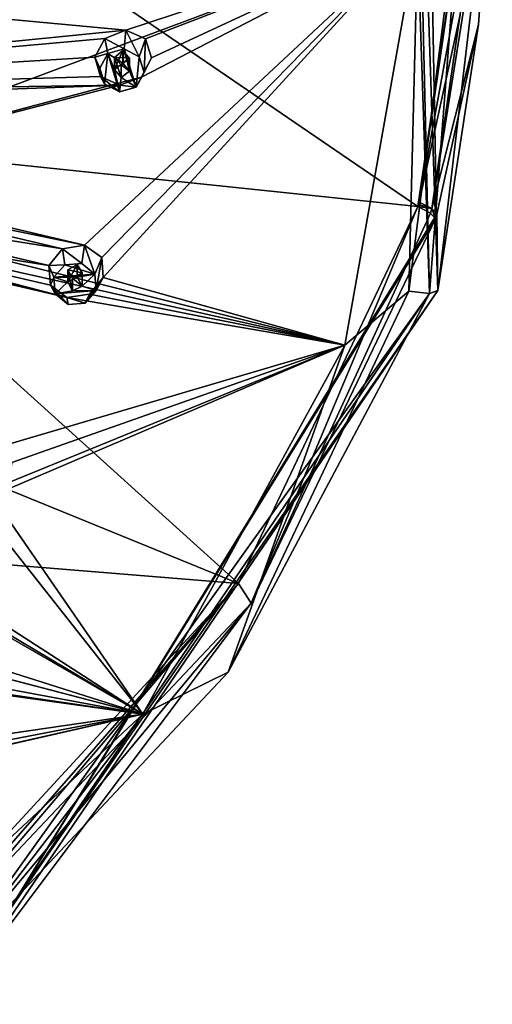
# Model space of a CAD drawing. Header units: millimetres. Extents: x -106 to 241, y -380 to 275.
# Tile 201 of 205: x 225 to 241, y 189 to 222. Entities that reach past the tile are written whole.
import ezdxf

# ---------------------------------------------------------------- set-up
doc = ezdxf.new("R2010")
doc.units = ezdxf.units.MM
doc.header["$LTSCALE"] = 65.185185
for name, color, linetype in [('1203', 7, 'CONTINUOUS'), ('1211', 7, 'CONTINUOUS'), ('1212', 7, 'CONTINUOUS'), ('1219', 7, 'CONTINUOUS'), ('1236', 7, 'CONTINUOUS'), ('1237', 7, 'CONTINUOUS'), ('1238', 7, 'CONTINUOUS'), ('1253', 7, 'CONTINUOUS'), ('1320', 7, 'CONTINUOUS'), ('1321', 7, 'CONTINUOUS'), ('1322', 7, 'CONTINUOUS'), ('1323', 7, 'CONTINUOUS'), ('1324', 7, 'CONTINUOUS'), ('1325', 7, 'CONTINUOUS'), ('1326', 7, 'CONTINUOUS'), ('1327', 7, 'CONTINUOUS'), ('1328', 7, 'CONTINUOUS'), ('1329', 7, 'CONTINUOUS'), ('1760', 7, 'CONTINUOUS'), ('1772', 7, 'CONTINUOUS'), ('1773', 7, 'CONTINUOUS')]:
    doc.layers.add(name, color=color, linetype=linetype)

msp = doc.modelspace()

# ---------------------------------------------------------------- linework, layer by layer
at = {"layer": '1203', "linetype": 'CONTINUOUS'}
for points in [[(238.023, 240.957, 48.151), (238.973, 212.595, 40.552), (238.426, 242.485, 37.856), (238.023, 240.957, 48.151)], [(238.426, 242.485, 37.856), (238.973, 212.595, 40.552), (240.8, 228.008, 33.977), (238.426, 242.485, 37.856)], [(240.8, 228.008, 33.977), (238.973, 212.595, 40.552), (240.332, 221.515, 32.244), (240.8, 228.008, 33.977)], [(240.332, 221.515, 32.244), (238.973, 212.595, 40.552), (238.938, 215.148, 30.54), (240.332, 221.515, 32.244)], [(238.973, 212.595, 40.552), (222.8, 188.907, 34.205), (238.938, 215.148, 30.54), (238.973, 212.595, 40.552)], [(238.938, 215.148, 30.54), (222.8, 188.907, 34.205), (238.916, 215.074, 30.52), (238.938, 215.148, 30.54)], [(238.916, 215.074, 30.52), (222.8, 188.907, 34.205), (238.893, 215, 30.501), (238.916, 215.074, 30.52)], [(238.893, 215, 30.501), (222.8, 188.907, 34.205), (232.707, 202.102, 27.02), (238.893, 215, 30.501)], [(232.707, 202.102, 27.02), (222.8, 188.907, 34.205), (222.8, 190.202, 29.374), (232.707, 202.102, 27.02)], [(222.8, 191.615, 24.099), (232.707, 202.102, 27.02), (222.8, 190.202, 29.374), (222.8, 191.615, 24.099)]]:
    msp.add_3dface(points, dxfattribs=at)
at = {"layer": '1211', "linetype": 'CONTINUOUS'}
for points in [[(215.666, 217.766, 23.359), (216.734, 230.131, 26.056), (238.297, 215.406, 29.652), (215.666, 217.766, 23.359)], [(216.734, 230.131, 26.056), (240.191, 228.246, 33.088), (238.297, 215.406, 29.652), (216.734, 230.131, 26.056)], [(238.297, 215.406, 29.652), (240.191, 228.246, 33.088), (238.319, 215.479, 29.671), (238.297, 215.406, 29.652)], [(240.191, 228.246, 33.088), (238.341, 215.552, 29.691), (238.319, 215.479, 29.671), (240.191, 228.246, 33.088)], [(238.341, 215.552, 29.691), (240.191, 228.246, 33.088), (239.72, 221.836, 31.374), (238.341, 215.552, 29.691)]]:
    msp.add_3dface(points, dxfattribs=at)
at = {"layer": '1212', "linetype": 'CONTINUOUS'}
for points in [[(192.3, 219.06, 21.149), (215.666, 217.766, 23.359), (232.287, 202.761, 26.252), (192.3, 219.06, 21.149)], [(192.3, 219.06, 21.149), (232.287, 202.761, 26.252), (192.3, 206.017, 19.1), (192.3, 219.06, 21.149)], [(215.666, 217.766, 23.359), (238.297, 215.406, 29.652), (232.287, 202.761, 26.252), (215.666, 217.766, 23.359)], [(232.287, 202.761, 26.252), (222.51, 192.179, 23.378), (192.3, 206.017, 19.1), (232.287, 202.761, 26.252)]]:
    msp.add_3dface(points, dxfattribs=at)
at = {"layer": '1219', "linetype": 'CONTINUOUS'}
for points in [[(238.003, 212.574, 41.581), (239.776, 226.535, 45.322), (238.297, 224.558, 44.793), (238.003, 212.574, 41.581)], [(235.847, 210.756, 41.094), (238.003, 212.574, 41.581), (238.297, 224.558, 44.793), (235.847, 210.756, 41.094)], [(231.936, 199.788, 38.156), (238.003, 212.574, 41.581), (235.847, 210.756, 41.094), (231.936, 199.788, 38.156)], [(229.071, 198.377, 37.777), (231.936, 199.788, 38.156), (235.847, 210.756, 41.094), (229.071, 198.377, 37.777)], [(222.171, 189.399, 35.372), (231.936, 199.788, 38.156), (229.071, 198.377, 37.777), (222.171, 189.399, 35.372)], [(218.644, 188.649, 35.171), (222.171, 189.399, 35.372), (229.071, 198.377, 37.777), (218.644, 188.649, 35.171)]]:
    msp.add_3dface(points, dxfattribs=at)
at = {"layer": '1236', "linetype": 'CONTINUOUS'}
for points in [[(238.297, 215.406, 29.652), (232.707, 202.102, 27.02), (232.287, 202.761, 26.252), (238.297, 215.406, 29.652)], [(232.707, 202.102, 27.02), (238.297, 215.406, 29.652), (238.731, 215.19, 29.975), (232.707, 202.102, 27.02)], [(238.893, 215, 30.501), (232.707, 202.102, 27.02), (238.731, 215.19, 29.975), (238.893, 215, 30.501)], [(222.51, 192.179, 23.378), (232.287, 202.761, 26.252), (222.723, 191.832, 23.66), (222.51, 192.179, 23.378)], [(232.287, 202.761, 26.252), (222.8, 191.615, 24.099), (222.723, 191.832, 23.66), (232.287, 202.761, 26.252)], [(232.707, 202.102, 27.02), (222.8, 191.615, 24.099), (232.287, 202.761, 26.252), (232.707, 202.102, 27.02)]]:
    msp.add_3dface(points, dxfattribs=at)
at = {"layer": '1237', "linetype": 'CONTINUOUS'}
for points in [[(238.297, 215.406, 29.652), (238.319, 215.479, 29.671), (238.775, 215.337, 30.014), (238.297, 215.406, 29.652)], [(238.731, 215.19, 29.975), (238.297, 215.406, 29.652), (238.775, 215.337, 30.014), (238.731, 215.19, 29.975)], [(238.319, 215.479, 29.671), (238.341, 215.552, 29.691), (238.775, 215.337, 30.014), (238.319, 215.479, 29.671)], [(238.893, 215, 30.501), (238.731, 215.19, 29.975), (238.775, 215.337, 30.014), (238.893, 215, 30.501)], [(238.938, 215.148, 30.54), (238.893, 215, 30.501), (238.775, 215.337, 30.014), (238.938, 215.148, 30.54)], [(238.938, 215.148, 30.54), (238.916, 215.074, 30.52), (238.893, 215, 30.501), (238.938, 215.148, 30.54)]]:
    msp.add_3dface(points, dxfattribs=at)
at = {"layer": '1238', "linetype": 'CONTINUOUS'}
for points in [[(238.341, 215.552, 29.691), (239.72, 221.836, 31.374), (240.634, 228.151, 33.444), (238.341, 215.552, 29.691)], [(238.775, 215.337, 30.014), (238.341, 215.552, 29.691), (240.634, 228.151, 33.444), (238.775, 215.337, 30.014)], [(240.8, 228.008, 33.977), (238.775, 215.337, 30.014), (240.634, 228.151, 33.444), (240.8, 228.008, 33.977)], [(240.8, 228.008, 33.977), (240.332, 221.515, 32.244), (238.775, 215.337, 30.014), (240.8, 228.008, 33.977)], [(240.332, 221.515, 32.244), (238.938, 215.148, 30.54), (238.775, 215.337, 30.014), (240.332, 221.515, 32.244)]]:
    msp.add_3dface(points, dxfattribs=at)
at = {"layer": '1253', "linetype": 'CONTINUOUS'}
for points in [[(238.023, 240.957, 48.151), (237.747, 240.679, 48.809), (238.691, 212.489, 41.256), (238.023, 240.957, 48.151)], [(238.973, 212.595, 40.552), (238.023, 240.957, 48.151), (238.691, 212.489, 41.256), (238.973, 212.595, 40.552)], [(237.747, 240.679, 48.809), (239.776, 226.535, 45.322), (238.691, 212.489, 41.256), (237.747, 240.679, 48.809)], [(239.776, 226.535, 45.322), (238.003, 212.574, 41.581), (238.691, 212.489, 41.256), (239.776, 226.535, 45.322)], [(231.936, 199.788, 38.156), (222.171, 189.399, 35.372), (238.691, 212.489, 41.256), (231.936, 199.788, 38.156)], [(238.691, 212.489, 41.256), (222.171, 189.399, 35.372), (222.615, 188.944, 34.947), (238.691, 212.489, 41.256)], [(222.8, 188.907, 34.205), (238.973, 212.595, 40.552), (222.615, 188.944, 34.947), (222.8, 188.907, 34.205)], [(238.973, 212.595, 40.552), (238.691, 212.489, 41.256), (222.615, 188.944, 34.947), (238.973, 212.595, 40.552)], [(238.003, 212.574, 41.581), (231.936, 199.788, 38.156), (238.691, 212.489, 41.256), (238.003, 212.574, 41.581)]]:
    msp.add_3dface(points, dxfattribs=at)
at = {"layer": '1320', "linetype": 'CONTINUOUS'}
for points in [[(227.628, 220.052, 49.323), (227.462, 220.414, 48.038), (227.658, 219.774, 47.771), (227.628, 220.052, 49.323)], [(229.12, 219.9, 49.283), (228.846, 219.413, 49.152), (229.368, 220.393, 47.344), (229.12, 219.9, 49.283)], [(229.368, 220.393, 47.344), (228.846, 219.413, 49.152), (229.026, 219.752, 47.271), (229.368, 220.393, 47.344)], [(227.791, 219.52, 49.181), (227.628, 220.052, 49.323), (227.658, 219.774, 47.771), (227.791, 219.52, 49.181)], [(228.295, 219.256, 49.11), (227.791, 219.52, 49.181), (227.658, 219.774, 47.771), (228.295, 219.256, 49.11)], [(228.304, 219.484, 47.45), (228.295, 219.256, 49.11), (227.658, 219.774, 47.771), (228.304, 219.484, 47.45)], [(229.026, 219.752, 47.271), (228.846, 219.413, 49.152), (228.304, 219.484, 47.45), (229.026, 219.752, 47.271)], [(228.846, 219.413, 49.152), (228.295, 219.256, 49.11), (228.304, 219.484, 47.45), (228.846, 219.413, 49.152)]]:
    msp.add_3dface(points, dxfattribs=at)
at = {"layer": '1321', "linetype": 'CONTINUOUS'}
for points in [[(228.452, 220.697, 49.496), (227.902, 220.539, 49.454), (228.4, 220.216, 49.368), (228.452, 220.697, 49.496)], [(228.622, 219.951, 49.296), (228.452, 220.697, 49.496), (228.4, 220.216, 49.368), (228.622, 219.951, 49.296)], [(228.452, 220.697, 49.496), (228.846, 219.413, 49.152), (228.956, 220.432, 49.425), (228.452, 220.697, 49.496)], [(228.846, 219.413, 49.152), (228.452, 220.697, 49.496), (228.622, 219.951, 49.296), (228.846, 219.413, 49.152)], [(227.628, 220.052, 49.323), (227.791, 219.52, 49.181), (227.902, 220.539, 49.454), (227.628, 220.052, 49.323)], [(227.791, 219.52, 49.181), (228.295, 219.256, 49.11), (227.902, 220.539, 49.454), (227.791, 219.52, 49.181)], [(227.902, 220.539, 49.454), (228.295, 219.256, 49.11), (228.125, 220.001, 49.31), (227.902, 220.539, 49.454)], [(228.4, 220.216, 49.368), (227.902, 220.539, 49.454), (228.125, 220.001, 49.31), (228.4, 220.216, 49.368)], [(228.846, 219.413, 49.152), (229.12, 219.9, 49.283), (228.956, 220.432, 49.425), (228.846, 219.413, 49.152)], [(228.125, 220.001, 49.31), (228.295, 219.256, 49.11), (228.347, 219.736, 49.239), (228.125, 220.001, 49.31)], [(228.295, 219.256, 49.11), (228.846, 219.413, 49.152), (228.347, 219.736, 49.239), (228.295, 219.256, 49.11)], [(228.846, 219.413, 49.152), (228.622, 219.951, 49.296), (228.347, 219.736, 49.239), (228.846, 219.413, 49.152)]]:
    msp.add_3dface(points, dxfattribs=at)
at = {"layer": '1322', "linetype": 'CONTINUOUS'}
for points in [[(228.125, 220.001, 49.31), (228.347, 219.736, 49.239), (228.125, 220.406, 47.801), (228.125, 220.001, 49.31)], [(228.125, 220.406, 47.801), (228.347, 219.736, 49.239), (228.347, 220.163, 47.647), (228.125, 220.406, 47.801)], [(228.622, 219.951, 49.296), (228.622, 220.4, 47.62), (228.347, 220.163, 47.647), (228.622, 219.951, 49.296)], [(228.347, 219.736, 49.239), (228.622, 219.951, 49.296), (228.347, 220.163, 47.647), (228.347, 219.736, 49.239)]]:
    msp.add_3dface(points, dxfattribs=at)
at = {"layer": '1323', "linetype": 'CONTINUOUS'}
for points in [[(227.797, 221.048, 48.113), (228.452, 220.697, 49.496), (228.504, 221.323, 47.942), (227.797, 221.048, 48.113)], [(228.452, 220.697, 49.496), (228.956, 220.432, 49.425), (228.504, 221.323, 47.942), (228.452, 220.697, 49.496)], [(228.504, 221.323, 47.942), (228.956, 220.432, 49.425), (229.166, 221.039, 47.616), (228.504, 221.323, 47.942)], [(227.462, 220.414, 48.038), (227.902, 220.539, 49.454), (227.797, 221.048, 48.113), (227.462, 220.414, 48.038)], [(227.902, 220.539, 49.454), (228.452, 220.697, 49.496), (227.797, 221.048, 48.113), (227.902, 220.539, 49.454)], [(228.956, 220.432, 49.425), (229.12, 219.9, 49.283), (229.166, 221.039, 47.616), (228.956, 220.432, 49.425)], [(229.12, 219.9, 49.283), (229.368, 220.393, 47.344), (229.166, 221.039, 47.616), (229.12, 219.9, 49.283)], [(227.462, 220.414, 48.038), (227.628, 220.052, 49.323), (227.902, 220.539, 49.454), (227.462, 220.414, 48.038)]]:
    msp.add_3dface(points, dxfattribs=at)
at = {"layer": '1324', "linetype": 'CONTINUOUS'}
for points in [[(228.4, 220.216, 49.368), (228.125, 220.001, 49.31), (228.399, 220.643, 47.776), (228.4, 220.216, 49.368)], [(228.125, 220.001, 49.31), (228.125, 220.406, 47.801), (228.399, 220.643, 47.776), (228.125, 220.001, 49.31)], [(228.622, 220.4, 47.62), (228.4, 220.216, 49.368), (228.399, 220.643, 47.776), (228.622, 220.4, 47.62)], [(228.622, 219.951, 49.296), (228.4, 220.216, 49.368), (228.622, 220.4, 47.62), (228.622, 219.951, 49.296)]]:
    msp.add_3dface(points, dxfattribs=at)
at = {"layer": '1325', "linetype": 'CONTINUOUS'}
for points in [[(226.084, 213.035, 47.443), (225.925, 213.431, 46.167), (225.974, 212.766, 45.894), (226.084, 213.035, 47.443)], [(226.129, 212.483, 47.295), (226.084, 213.035, 47.443), (225.974, 212.766, 45.894), (226.129, 212.483, 47.295)], [(227.51, 212.588, 47.323), (227.138, 212.166, 47.211), (227.748, 213.031, 45.372), (227.51, 212.588, 47.323)], [(227.748, 213.031, 45.372), (227.138, 212.166, 47.211), (227.281, 212.472, 45.321), (227.748, 213.031, 45.372)], [(226.565, 212.123, 47.199), (226.129, 212.483, 47.295), (225.974, 212.766, 45.894), (226.565, 212.123, 47.199)], [(226.53, 212.353, 45.539), (226.565, 212.123, 47.199), (225.974, 212.766, 45.894), (226.53, 212.353, 45.539)], [(227.281, 212.472, 45.321), (227.138, 212.166, 47.211), (226.53, 212.353, 45.539), (227.281, 212.472, 45.321)], [(227.138, 212.166, 47.211), (226.565, 212.123, 47.199), (226.53, 212.353, 45.539), (227.138, 212.166, 47.211)]]:
    msp.add_3dface(points, dxfattribs=at)
at = {"layer": '1326', "linetype": 'CONTINUOUS'}
for points in [[(226.457, 213.457, 47.556), (226.084, 213.035, 47.443), (227.465, 213.14, 47.472), (226.457, 213.457, 47.556)], [(227.029, 213.501, 47.568), (226.457, 213.457, 47.556), (227.465, 213.14, 47.472), (227.029, 213.501, 47.568)], [(227.465, 213.14, 47.472), (226.084, 213.035, 47.443), (226.874, 213.041, 47.445), (227.465, 213.14, 47.472)], [(226.874, 213.041, 47.445), (226.084, 213.035, 47.443), (226.559, 212.886, 47.403), (226.874, 213.041, 47.445)], [(226.084, 213.035, 47.443), (226.129, 212.483, 47.295), (226.559, 212.886, 47.403), (226.084, 213.035, 47.443)], [(227.035, 212.737, 47.363), (227.465, 213.14, 47.472), (226.874, 213.041, 47.445), (227.035, 212.737, 47.363)], [(227.51, 212.588, 47.323), (227.465, 213.14, 47.472), (227.035, 212.737, 47.363), (227.51, 212.588, 47.323)], [(226.559, 212.886, 47.403), (226.129, 212.483, 47.295), (226.72, 212.582, 47.322), (226.559, 212.886, 47.403)], [(227.51, 212.588, 47.323), (227.035, 212.737, 47.363), (226.72, 212.582, 47.322), (227.51, 212.588, 47.323)], [(226.129, 212.483, 47.295), (227.138, 212.166, 47.211), (227.51, 212.588, 47.323), (226.129, 212.483, 47.295)], [(226.129, 212.483, 47.295), (227.51, 212.588, 47.323), (226.72, 212.582, 47.322), (226.129, 212.483, 47.295)], [(226.129, 212.483, 47.295), (226.565, 212.123, 47.199), (227.138, 212.166, 47.211), (226.129, 212.483, 47.295)]]:
    msp.add_3dface(points, dxfattribs=at)
at = {"layer": '1327', "linetype": 'CONTINUOUS'}
for points in [[(226.559, 212.886, 47.403), (226.72, 212.582, 47.322), (226.559, 213.29, 45.895), (226.559, 212.886, 47.403)], [(226.559, 213.29, 45.895), (226.72, 212.582, 47.322), (226.719, 213.009, 45.73), (226.559, 213.29, 45.895)], [(227.035, 212.737, 47.363), (227.035, 213.186, 45.687), (226.719, 213.009, 45.73), (227.035, 212.737, 47.363)], [(226.72, 212.582, 47.322), (227.035, 212.737, 47.363), (226.719, 213.009, 45.73), (226.72, 212.582, 47.322)]]:
    msp.add_3dface(points, dxfattribs=at)
at = {"layer": '1328', "linetype": 'CONTINUOUS'}
for points in [[(226.384, 213.984, 46.22), (227.029, 213.501, 47.568), (227.122, 214.112, 46.01), (226.384, 213.984, 46.22)], [(227.029, 213.501, 47.568), (227.465, 213.14, 47.472), (227.122, 214.112, 46.01), (227.029, 213.501, 47.568)], [(227.122, 214.112, 46.01), (227.465, 213.14, 47.472), (227.695, 213.703, 45.65), (227.122, 214.112, 46.01)], [(225.925, 213.431, 46.167), (226.457, 213.457, 47.556), (226.384, 213.984, 46.22), (225.925, 213.431, 46.167)], [(226.457, 213.457, 47.556), (227.029, 213.501, 47.568), (226.384, 213.984, 46.22), (226.457, 213.457, 47.556)], [(227.465, 213.14, 47.472), (227.51, 212.588, 47.323), (227.695, 213.703, 45.65), (227.465, 213.14, 47.472)], [(227.51, 212.588, 47.323), (227.748, 213.031, 45.372), (227.695, 213.703, 45.65), (227.51, 212.588, 47.323)], [(225.925, 213.431, 46.167), (226.084, 213.035, 47.443), (226.457, 213.457, 47.556), (225.925, 213.431, 46.167)]]:
    msp.add_3dface(points, dxfattribs=at)
at = {"layer": '1329', "linetype": 'CONTINUOUS'}
for points in [[(226.874, 213.041, 47.445), (226.559, 212.886, 47.403), (226.873, 213.468, 45.853), (226.874, 213.041, 47.445)], [(226.559, 212.886, 47.403), (226.559, 213.29, 45.895), (226.873, 213.468, 45.853), (226.559, 212.886, 47.403)], [(227.035, 213.186, 45.687), (226.874, 213.041, 47.445), (226.873, 213.468, 45.853), (227.035, 213.186, 45.687)], [(227.035, 212.737, 47.363), (226.874, 213.041, 47.445), (227.035, 213.186, 45.687), (227.035, 212.737, 47.363)]]:
    msp.add_3dface(points, dxfattribs=at)
at = {"layer": '1760', "linetype": 'CONTINUOUS'}
for points in [[(238.297, 224.558, 44.793), (229.026, 219.752, 47.271), (216.863, 216.533, 49.908), (238.297, 224.558, 44.793)], [(227.122, 214.112, 46.01), (238.297, 224.558, 44.793), (216.863, 216.533, 49.908), (227.122, 214.112, 46.01)], [(228.504, 221.323, 47.942), (238.297, 224.558, 44.793), (217.812, 222.319, 51.459), (228.504, 221.323, 47.942)], [(238.297, 224.558, 44.793), (227.122, 214.112, 46.01), (227.695, 213.703, 45.65), (238.297, 224.558, 44.793)], [(227.748, 213.031, 45.372), (238.297, 224.558, 44.793), (227.695, 213.703, 45.65), (227.748, 213.031, 45.372)], [(235.847, 210.756, 41.094), (238.297, 224.558, 44.793), (227.748, 213.031, 45.372), (235.847, 210.756, 41.094)], [(238.297, 224.558, 44.793), (228.504, 221.323, 47.942), (229.166, 221.039, 47.616), (238.297, 224.558, 44.793)], [(238.297, 224.558, 44.793), (229.368, 220.393, 47.344), (229.026, 219.752, 47.271), (238.297, 224.558, 44.793)], [(229.368, 220.393, 47.344), (238.297, 224.558, 44.793), (229.166, 221.039, 47.616), (229.368, 220.393, 47.344)], [(206.865, 219.167, 52.641), (228.504, 221.323, 47.942), (217.812, 222.319, 51.459), (206.865, 219.167, 52.641)], [(227.797, 221.048, 48.113), (228.504, 221.323, 47.942), (206.865, 219.167, 52.641), (227.797, 221.048, 48.113)], [(227.462, 220.414, 48.038), (227.797, 221.048, 48.113), (206.865, 219.167, 52.641), (227.462, 220.414, 48.038)], [(227.658, 219.774, 47.771), (227.462, 220.414, 48.038), (206.865, 219.167, 52.641), (227.658, 219.774, 47.771)], [(235.847, 210.756, 41.094), (198.305, 220.131, 53.762), (224.218, 207.337, 44.195), (235.847, 210.756, 41.094)], [(198.305, 220.131, 53.762), (235.847, 210.756, 41.094), (206.263, 217.38, 52.162), (198.305, 220.131, 53.762)], [(228.304, 219.484, 47.45), (227.658, 219.774, 47.771), (206.865, 219.167, 52.641), (228.304, 219.484, 47.45)], [(229.026, 219.752, 47.271), (228.304, 219.484, 47.45), (216.863, 216.533, 49.908), (229.026, 219.752, 47.271)], [(228.304, 219.484, 47.45), (206.865, 219.167, 52.641), (207.453, 218.726, 52.422), (228.304, 219.484, 47.45)], [(228.304, 219.484, 47.45), (207.453, 218.726, 52.422), (216.863, 216.533, 49.908), (228.304, 219.484, 47.45)], [(235.847, 210.756, 41.094), (226.53, 212.353, 45.539), (206.263, 217.38, 52.162), (235.847, 210.756, 41.094)], [(206.263, 217.38, 52.162), (226.53, 212.353, 45.539), (216.263, 214.75, 49.431), (206.263, 217.38, 52.162)], [(227.122, 214.112, 46.01), (216.863, 216.533, 49.908), (217.444, 216.106, 49.622), (227.122, 214.112, 46.01)], [(226.384, 213.984, 46.22), (227.122, 214.112, 46.01), (217.444, 216.106, 49.622), (226.384, 213.984, 46.22)], [(217.503, 215.407, 49.364), (226.384, 213.984, 46.22), (217.444, 216.106, 49.622), (217.503, 215.407, 49.364)], [(225.925, 213.431, 46.167), (217.503, 215.407, 49.364), (217.02, 214.844, 49.283), (225.925, 213.431, 46.167)], [(225.925, 213.431, 46.167), (226.384, 213.984, 46.22), (217.503, 215.407, 49.364), (225.925, 213.431, 46.167)], [(226.53, 212.353, 45.539), (217.02, 214.844, 49.283), (216.263, 214.75, 49.431), (226.53, 212.353, 45.539)], [(225.974, 212.766, 45.894), (225.925, 213.431, 46.167), (217.02, 214.844, 49.283), (225.974, 212.766, 45.894)], [(226.53, 212.353, 45.539), (225.974, 212.766, 45.894), (217.02, 214.844, 49.283), (226.53, 212.353, 45.539)], [(235.847, 210.756, 41.094), (227.748, 213.031, 45.372), (227.281, 212.472, 45.321), (235.847, 210.756, 41.094)], [(235.847, 210.756, 41.094), (227.281, 212.472, 45.321), (226.53, 212.353, 45.539), (235.847, 210.756, 41.094)], [(229.071, 198.377, 37.777), (235.847, 210.756, 41.094), (224.007, 205.702, 43.506), (229.071, 198.377, 37.777)], [(235.847, 210.756, 41.094), (224.579, 206.155, 43.529), (224.007, 205.702, 43.506), (235.847, 210.756, 41.094)], [(235.847, 210.756, 41.094), (224.218, 207.337, 44.195), (224.677, 206.823, 43.807), (235.847, 210.756, 41.094)], [(224.579, 206.155, 43.529), (235.847, 210.756, 41.094), (224.677, 206.823, 43.807), (224.579, 206.155, 43.529)], [(229.071, 198.377, 37.777), (213.739, 208.272, 47.452), (213.105, 207.879, 47.417), (229.071, 198.377, 37.777)], [(229.071, 198.377, 37.777), (223.26, 205.735, 43.766), (213.739, 208.272, 47.452), (229.071, 198.377, 37.777)], [(219.919, 201.293, 42.575), (229.071, 198.377, 37.777), (212.369, 208.013, 47.626), (219.919, 201.293, 42.575)], [(229.071, 198.377, 37.777), (213.105, 207.879, 47.417), (212.369, 208.013, 47.626), (229.071, 198.377, 37.777)], [(229.071, 198.377, 37.777), (224.007, 205.702, 43.506), (223.26, 205.735, 43.766), (229.071, 198.377, 37.777)], [(229.071, 198.377, 37.777), (218.637, 199.918, 42.207), (208.081, 203.871, 46.516), (229.071, 198.377, 37.777)], [(214.413, 196.244, 41.222), (229.071, 198.377, 37.777), (208.081, 203.871, 46.516), (214.413, 196.244, 41.222)], [(229.071, 198.377, 37.777), (219.919, 201.293, 42.575), (220.244, 200.699, 42.166), (229.071, 198.377, 37.777)], [(219.999, 200.066, 41.898), (229.071, 198.377, 37.777), (220.244, 200.699, 42.166), (219.999, 200.066, 41.898)], [(229.071, 198.377, 37.777), (219.347, 199.737, 41.908), (218.637, 199.918, 42.207), (229.071, 198.377, 37.777)], [(229.071, 198.377, 37.777), (219.999, 200.066, 41.898), (219.347, 199.737, 41.908), (229.071, 198.377, 37.777)], [(218.644, 188.649, 35.171), (229.071, 198.377, 37.777), (213.505, 194.838, 40.596), (218.644, 188.649, 35.171)], [(229.071, 198.377, 37.777), (214.208, 195.03, 40.548), (213.505, 194.838, 40.596), (229.071, 198.377, 37.777)], [(214.208, 195.03, 40.548), (229.071, 198.377, 37.777), (214.589, 195.599, 40.799), (214.208, 195.03, 40.548)], [(229.071, 198.377, 37.777), (214.413, 196.244, 41.222), (214.589, 195.599, 40.799), (229.071, 198.377, 37.777)]]:
    msp.add_3dface(points, dxfattribs=at)
at = {"layer": '1772', "linetype": 'CONTINUOUS'}
for points in [[(226.559, 213.29, 45.895), (227.035, 213.186, 45.687), (226.873, 213.468, 45.853), (226.559, 213.29, 45.895)], [(227.035, 213.186, 45.687), (226.559, 213.29, 45.895), (226.719, 213.009, 45.73), (227.035, 213.186, 45.687)]]:
    msp.add_3dface(points, dxfattribs=at)
at = {"layer": '1773', "linetype": 'CONTINUOUS'}
for points in [[(228.125, 220.406, 47.801), (228.622, 220.4, 47.62), (228.399, 220.643, 47.776), (228.125, 220.406, 47.801)], [(228.622, 220.4, 47.62), (228.125, 220.406, 47.801), (228.347, 220.163, 47.647), (228.622, 220.4, 47.62)]]:
    msp.add_3dface(points, dxfattribs=at)

doc.saveas('drawing.dxf')
